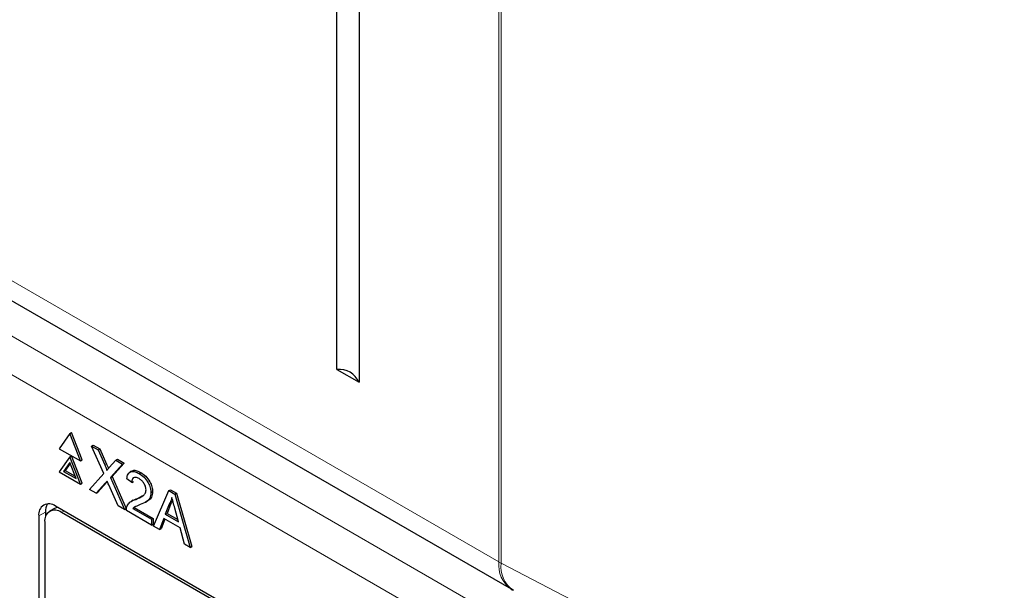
# Paper-space layout 'Blatt2' of a CAD drawing. Header units: millimetres. Extents: x 5 to 418, y 2 to 292.
# Tile 34 of 67: x 126.38 to 136.79, y 150.46 to 156.49. Entities that reach past the tile are written whole.
import ezdxf

# ---------------------------------------------------------------- set-up
doc = ezdxf.new("R2010")
doc.units = ezdxf.units.MM

psp = doc.layouts.new('Blatt2')

# ---------------------------------------------------------------- linework, layer by layer
at = {"color": 7, "linetype": 'Continuous', "lineweight": 18}
for p, q in [((131.445, 150.758), (131.445, 166.154)), ((131.47, 166.14), (131.47, 150.744)), ((120.579, 157.031), (131.445, 150.758)), ((125.824, 153.416), (136.967, 146.983)), ((136.79, 146.677), (125.647, 153.11)), ((127.277, 151.784), (127.295, 151.794)), ((127.282, 151.592), (127.3, 151.602)), ((126.65, 151.285), (126.578, 151.245)), ((126.818, 151.282), (126.844, 151.296)), ((131.47, 150.744), (140.913, 145.849))]:
    psp.add_line(p, q, dxfattribs=at)
at = {"color": 7, "linetype": 'Continuous', "lineweight": 25}
for p, q in [((129.732, 152.793), (129.732, 161.959)), ((129.966, 161.824), (129.966, 152.658)), ((120.709, 156.745), (131.575, 150.472)), ((129.732, 152.793), (129.966, 152.658)), ((126.908, 152.116), (126.795, 151.956)), ((126.908, 152.116), (126.925, 152.126)), ((127.02, 151.827), (126.908, 152.116)), ((127.038, 151.837), (126.925, 152.126)), ((126.795, 151.956), (127.02, 151.827)), ((127.137, 151.984), (127.155, 151.994)), ((127.266, 151.692), (127.137, 151.984)), ((127.137, 151.984), (127.206, 151.944)), ((127.155, 151.994), (127.224, 151.954)), ((127.206, 151.944), (127.224, 151.954)), ((127.206, 151.944), (127.277, 151.784)), ((127.224, 151.954), (127.295, 151.794)), ((126.908, 151.871), (126.795, 151.711)), ((126.908, 151.871), (126.925, 151.881)), ((127.02, 151.582), (126.908, 151.871)), ((127.038, 151.592), (126.925, 151.881)), ((127.02, 151.827), (127.038, 151.837)), ((127.325, 151.756), (127.395, 151.834)), ((127.395, 151.834), (127.413, 151.845)), ((127.395, 151.834), (127.465, 151.794)), ((127.413, 151.845), (127.483, 151.804)), ((126.908, 151.81), (126.841, 151.715)), ((126.841, 151.715), (126.859, 151.726)), ((126.911, 151.8), (126.859, 151.726)), ((126.859, 151.726), (126.964, 151.665)), ((126.974, 151.639), (126.908, 151.81)), ((127.465, 151.794), (127.336, 151.651)), ((127.483, 151.804), (127.354, 151.661)), ((127.465, 151.794), (127.483, 151.804)), ((126.795, 151.711), (127.02, 151.582)), ((126.841, 151.715), (126.974, 151.639)), ((127.116, 151.526), (127.266, 151.692)), ((127.336, 151.651), (127.354, 151.661)), ((127.336, 151.651), (127.486, 151.313)), ((127.354, 151.661), (127.504, 151.323)), ((127.562, 151.6), (127.51, 151.636)), ((127.561, 151.719), (127.541, 151.708)), ((127.64, 151.693), (127.658, 151.703)), ((127.02, 151.582), (127.038, 151.592)), ((127.186, 151.486), (127.116, 151.526)), ((127.282, 151.592), (127.186, 151.486)), ((127.3, 151.602), (127.204, 151.496)), ((127.304, 151.607), (127.3, 151.602)), ((127.417, 151.352), (127.318, 151.575)), ((127.562, 151.6), (127.58, 151.61)), ((127.954, 151.512), (127.972, 151.522)), ((127.972, 151.522), (128.037, 151.485)), ((127.186, 151.486), (127.204, 151.496)), ((127.578, 151.412), (127.558, 151.4)), ((127.604, 151.42), (127.622, 151.43)), ((127.622, 151.43), (127.68, 151.46)), ((127.765, 151.491), (127.783, 151.502)), ((127.793, 151.135), (127.954, 151.512)), ((127.954, 151.512), (128.019, 151.474)), ((128.019, 151.474), (128.037, 151.485)), ((128.019, 151.474), (128.181, 150.912)), ((128.037, 151.485), (128.198, 150.922)), ((126.746, 151.325), (126.693, 151.294)), ((135.682, 146.194), (126.755, 151.347)), ((127.486, 151.313), (127.417, 151.352)), ((127.486, 151.313), (127.504, 151.323)), ((127.572, 151.323), (127.589, 151.334)), ((127.572, 151.323), (127.77, 151.209)), ((127.601, 151.343), (127.589, 151.334)), ((127.589, 151.334), (127.788, 151.219)), ((127.706, 151.389), (127.725, 151.4)), ((127.959, 151.368), (127.917, 151.262)), ((127.977, 151.378), (127.935, 151.272)), ((127.959, 151.368), (127.977, 151.378)), ((128.056, 151.182), (128.017, 151.328)), ((126.578, 151.245), (126.578, 142.978)), ((126.65, 151.285), (126.65, 151.238)), ((135.657, 146.179), (126.818, 151.282)), ((127.77, 151.148), (127.505, 151.302)), ((127.77, 151.209), (127.788, 151.219)), ((127.77, 151.209), (127.77, 151.148)), ((127.788, 151.219), (127.788, 151.159)), ((127.9, 151.218), (127.854, 151.1)), ((127.911, 151.212), (127.872, 151.11)), ((128.073, 151.118), (127.9, 151.218)), ((127.917, 151.262), (127.935, 151.272)), ((127.917, 151.262), (128.056, 151.182)), ((127.935, 151.272), (128.05, 151.206)), ((126.642, 151.18), (126.642, 143.014)), ((127.77, 151.148), (127.788, 151.159)), ((127.854, 151.1), (127.793, 151.135)), ((127.854, 151.1), (127.872, 151.11)), ((128.12, 150.947), (128.073, 151.118)), ((128.181, 150.912), (128.12, 150.947)), ((128.181, 150.912), (128.198, 150.922))]:
    psp.add_line(p, q, dxfattribs=at)
at = {"color": 7, "linetype": 'Continuous', "lineweight": 25, "flags": 128}
psp.add_lwpolyline([(126.776, 151.335), (126.773, 151.335), (126.746, 151.325)], dxfattribs=at)
at = {"color": 7, "linetype": 'Continuous', "lineweight": 25}
for centre, radius, start, end in [((129.76, 152.573), 0.222, 22.6329, 97.3724), ((126.686, 151.263), 0.109, 50.7967, 189.214), ((126.801, 151.292), 0.151, 148.329, 182.5975), ((126.749, 151.197), 0.109, 50.7967, 189.214), ((131.887, 151.013), 0.625, 240.0027, 242.5952)]:
    psp.add_arc(centre, radius, start, end, dxfattribs=at)
at = {"color": 7, "linetype": 'Continuous', "lineweight": 18}
for centre, radius, start, end in [((131.752, 150.724), 0.309, 173.763, 234.9248), ((131.752, 151.289), 0.614, 240.0205, 242.6598), ((131.757, 150.702), 0.29, 171.5963, 237.0898)]:
    psp.add_arc(centre, radius, start, end, dxfattribs=at)
at = {"color": 7, "linetype": 'Continuous', "lineweight": 25}
for points, knots in [([(127.277, 151.784), (127.282, 151.773), (127.288, 151.758), (127.296, 151.739), (127.297, 151.731), (127.298, 151.727)], [0, 0, 0, 0, 0.561277, 0.781763, 1, 1, 1, 1]), ([(127.295, 151.794), (127.299, 151.784), (127.305, 151.769), (127.313, 151.752), (127.314, 151.746), (127.314, 151.745)], [0, 0, 0, 0, 0.646868, 0.900977, 1, 1, 1, 1]), ([(127.298, 151.727), (127.303, 151.732), (127.312, 151.742), (127.321, 151.752), (127.325, 151.756)], [0, 0, 0, 0, 0.56, 1, 1, 1, 1]), ([(127.564, 151.716), (127.568, 151.719), (127.58, 151.731), (127.616, 151.724), (127.644, 151.71), (127.658, 151.703)], [0, 0, 0, 0, 0.185653, 0.592247, 1, 1, 1, 1]), ([(127.51, 151.636), (127.513, 151.655), (127.519, 151.693), (127.554, 151.719), (127.597, 151.715), (127.626, 151.7), (127.64, 151.693)], [0, 0, 0, 0, 0.280235, 0.558893, 0.779132, 1, 1, 1, 1]), ([(127.639, 151.64), (127.628, 151.645), (127.605, 151.656), (127.578, 151.651), (127.564, 151.629), (127.563, 151.61), (127.562, 151.6)], [0, 0, 0, 0, 0.28041, 0.559489, 0.779375, 1, 1, 1, 1]), ([(127.713, 151.521), (127.712, 151.534), (127.709, 151.559), (127.688, 151.597), (127.664, 151.624), (127.647, 151.634), (127.639, 151.64)], [0, 0, 0, 0, 0.27908, 0.558612, 0.779043, 1, 1, 1, 1]), ([(127.64, 151.693), (127.658, 151.681), (127.693, 151.658), (127.736, 151.601), (127.761, 151.542), (127.764, 151.508), (127.765, 151.491)], [0, 0, 0, 0, 0.280482, 0.559644, 0.779749, 1, 1, 1, 1]), ([(127.658, 151.703), (127.676, 151.692), (127.711, 151.668), (127.753, 151.611), (127.779, 151.552), (127.782, 151.518), (127.783, 151.502)], [0, 0, 0, 0, 0.280482, 0.559644, 0.779749, 1, 1, 1, 1]), ([(127.301, 151.613), (127.298, 151.609), (127.291, 151.602), (127.285, 151.595), (127.282, 151.592)], [0, 0, 0, 0, 0.560002, 1, 1, 1, 1]), ([(127.318, 151.575), (127.315, 151.582), (127.309, 151.595), (127.304, 151.608), (127.301, 151.613)], [0, 0, 0, 0, 0.56, 1, 1, 1, 1]), ([(127.604, 151.42), (127.63, 151.431), (127.666, 151.446), (127.706, 151.478), (127.711, 151.507), (127.713, 151.521)], [0, 0, 0, 0, 0.561313, 0.781386, 1, 1, 1, 1]), ([(127.51, 151.34), (127.517, 151.355), (127.528, 151.378), (127.554, 151.398), (127.578, 151.411), (127.595, 151.417), (127.604, 151.42)], [0, 0, 0, 0, 0.339411, 0.559525, 0.779752, 1, 1, 1, 1]), ([(127.578, 151.411), (127.584, 151.414), (127.598, 151.422), (127.613, 151.427), (127.622, 151.43)], [0, 0, 0, 0, 0.4218292, 1, 1, 1, 1]), ([(127.765, 151.491), (127.763, 151.47), (127.757, 151.429), (127.713, 151.389), (127.676, 151.373), (127.652, 151.364)], [0, 0, 0, 0, 0.278741, 0.558834, 1, 1, 1, 1]), ([(127.783, 151.502), (127.78, 151.481), (127.774, 151.439), (127.747, 151.412), (127.729, 151.403), (127.725, 151.401)], [0, 0, 0, 0, 0.43566, 0.873431, 1, 1, 1, 1]), ([(127.987, 151.439), (127.983, 151.424), (127.976, 151.398), (127.964, 151.377), (127.959, 151.368)], [0, 0, 0, 0, 0.559915, 1, 1, 1, 1]), ([(127.993, 151.414), (127.993, 151.412), (127.989, 151.398), (127.982, 151.387), (127.977, 151.378)], [0, 0, 0, 0, 0.1740516, 1, 1, 1, 1]), ([(128.017, 151.328), (128.011, 151.349), (128.001, 151.386), (127.991, 151.423), (127.987, 151.439)], [0, 0, 0, 0, 0.5600021, 1, 1, 1, 1]), ([(127.505, 151.302), (127.505, 151.31), (127.505, 151.324), (127.509, 151.335), (127.51, 151.34)], [0, 0, 0, 0, 0.559956, 1, 1, 1, 1]), ([(127.652, 151.364), (127.643, 151.36), (127.627, 151.354), (127.605, 151.345), (127.586, 151.337), (127.577, 151.328), (127.572, 151.323)], [0, 0, 0, 0, 0.340038, 0.560063, 0.78009, 1, 1, 1, 1])]:
    psp.add_open_spline(points, degree=3, knots=knots, dxfattribs=at)

doc.saveas('drawing.dxf')
